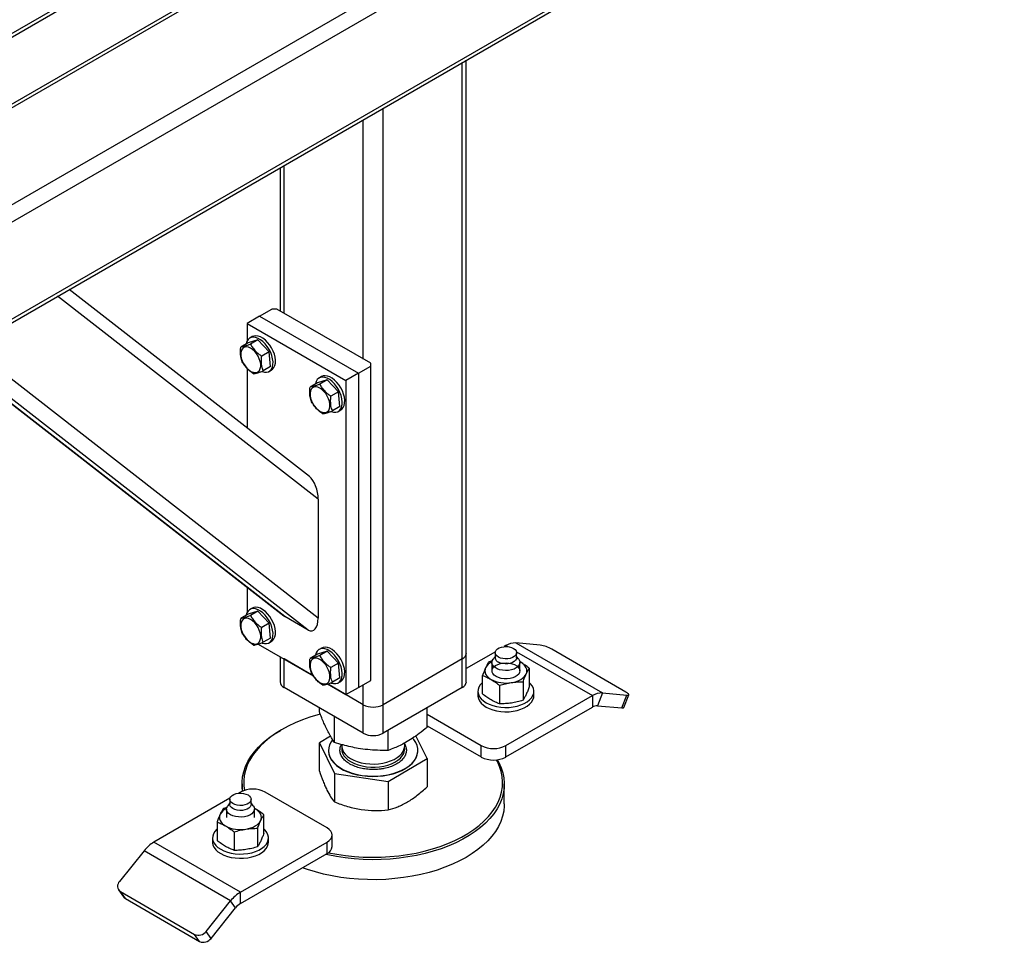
# Model space of a CAD drawing. Header units: millimetres. Extents: x 0 to 841, y 0 to 594.
# Tile 64 of 190: x 744 to 760, y 147 to 163. Entities that reach past the tile are written whole.
import ezdxf

# ---------------------------------------------------------------- set-up
doc = ezdxf.new("R2010")
doc.units = ezdxf.units.MM
doc.layers.add('TRAIT-FORT', color=4, linetype='Continuous', lineweight=25)

msp = doc.modelspace()

# ---------------------------------------------------------------- linework, layer by layer
at = {"layer": 'TRAIT-FORT', "color": 4, "linetype": 'Continuous', "lineweight": 25}
for p, q in [((773.604, 176.523), (728.995, 150.771)), ((770.856, 176.523), (728.995, 152.357)), ((770.685, 176.482), (728.995, 152.415)), ((773.846, 176.383), (728.995, 150.491)), ((773.846, 174.797), (728.995, 148.905)), ((728.995, 148.847), (773.775, 174.698)), ((750.006, 165.7), (738.37, 158.982)), ((738.42, 158.953), (749.971, 165.621)), ((751.528, 152.168), (751.528, 161.855)), ((751.461, 152.075), (751.461, 161.816)), ((750.168, 151.328), (750.168, 161.07)), ((749.845, 156.974), (749.845, 160.883)), ((748.485, 160.098), (748.485, 157.759)), ((748.552, 157.721), (748.552, 160.137)), ((749.107, 154.685), (744.849, 157.999)), ((748.964, 155.053), (745.039, 158.109)), ((748.148, 157.674), (747.946, 157.557)), ((748.148, 157.674), (748.35, 157.791)), ((748.148, 157.674), (749.764, 156.741)), ((748.431, 157.791), (748.35, 157.791)), ((749.966, 156.904), (748.431, 157.791)), ((747.946, 157.557), (747.946, 157.268)), ((747.946, 157.557), (749.562, 156.624)), ((748.031, 157.34), (747.991, 157.316)), ((747.965, 157.239), (747.844, 157.169)), ((748.123, 157.285), (747.965, 157.239)), ((748.123, 157.285), (748.002, 157.216)), ((748.123, 157.285), (748.306, 157.091)), ((748.946, 152.547), (743.179, 157.035)), ((749.107, 152.742), (743.416, 157.172)), ((748.306, 157.091), (748.185, 157.021)), ((748.33, 156.85), (748.306, 157.091)), ((743.121, 157.002), (748.544, 152.781)), ((748.562, 152.769), (743.123, 157.002)), ((749.764, 156.741), (749.966, 156.858)), ((749.966, 156.858), (749.966, 156.904)), ((749.966, 151.725), (749.966, 156.858)), ((747.946, 156.821), (747.946, 155.846)), ((748.33, 156.85), (748.209, 156.78)), ((748.305, 156.772), (748.345, 156.795)), ((749.764, 156.741), (749.562, 156.624)), ((749.764, 156.741), (749.764, 151.608)), ((749.096, 156.586), (748.975, 156.516)), ((749.255, 156.632), (749.096, 156.586)), ((749.162, 156.686), (749.122, 156.663)), ((749.255, 156.632), (749.133, 156.562)), ((749.255, 156.632), (749.437, 156.438)), ((749.562, 156.624), (749.562, 151.492)), ((749.437, 156.438), (749.316, 156.368)), ((749.462, 156.196), (749.437, 156.438)), ((749.462, 156.196), (749.341, 156.126)), ((749.436, 156.119), (749.477, 156.142)), ((749.107, 154.685), (749.107, 152.742)), ((747.946, 153.247), (747.946, 152.835)), ((748.123, 152.853), (747.965, 152.806)), ((748.031, 152.907), (747.991, 152.884)), ((748.123, 152.853), (748.002, 152.783)), ((748.123, 152.853), (748.306, 152.658)), ((747.965, 152.806), (747.844, 152.736)), ((748.946, 152.547), (748.562, 152.769)), ((748.306, 152.658), (748.185, 152.588)), ((748.33, 152.417), (748.306, 152.658)), ((748.33, 152.417), (748.209, 152.347)), ((748.305, 152.339), (748.345, 152.363)), ((748.129, 152.319), (749.024, 151.802)), ((749.255, 152.2), (749.096, 152.153)), ((749.162, 152.254), (749.122, 152.231)), ((749.255, 152.2), (749.133, 152.13)), ((749.255, 152.2), (749.437, 152.005)), ((752.003, 152.194), (751.528, 151.92)), ((752.175, 152.293), (752.145, 152.276)), ((752.175, 152.293), (752.205, 152.276)), ((752.336, 152.336), (753.751, 151.52)), ((752.736, 152.301), (752.336, 152.336)), ((752.347, 152.194), (753.589, 151.477)), ((754.137, 151.535), (752.925, 152.234)), ((748.485, 152.114), (748.485, 151.702)), ((748.552, 152.075), (748.547, 152.078)), ((749.024, 151.802), (748.552, 152.075)), ((748.552, 151.608), (748.552, 152.075)), ((748.552, 152.075), (748.552, 152.075)), ((749.096, 152.153), (748.975, 152.083)), ((751.461, 152.075), (750.168, 151.328)), ((751.461, 151.608), (751.461, 152.075)), ((751.528, 151.702), (751.528, 152.168)), ((751.954, 152.042), (751.895, 152.026)), ((752.001, 152.116), (751.966, 152.072)), ((752.001, 152.176), (752.001, 152.095)), ((752.349, 152.095), (752.349, 152.176)), ((752.384, 152.072), (752.349, 152.116)), ((749.437, 152.005), (749.316, 151.935)), ((749.462, 151.764), (749.437, 152.005)), ((751.946, 152.018), (751.946, 151.88)), ((752.417, 152.02), (752.399, 152.03)), ((752.417, 152.02), (752.403, 152.028)), ((752.403, 151.88), (752.403, 152.018)), ((752.557, 151.924), (752.557, 151.621)), ((749.462, 151.764), (749.341, 151.694)), ((749.436, 151.686), (749.477, 151.709)), ((749.764, 151.608), (749.966, 151.725)), ((751.792, 151.503), (751.792, 151.806)), ((749.845, 150.862), (748.552, 151.608)), ((749.26, 151.666), (749.562, 151.492)), ((749.845, 151.328), (749.26, 151.666)), ((749.562, 151.492), (749.764, 151.608)), ((749.845, 151.328), (749.845, 151.655)), ((751.461, 151.608), (750.168, 150.862)), ((752.072, 151.644), (752.072, 151.341)), ((752.455, 151.703), (752.455, 151.401)), ((751.718, 151.547), (751.718, 151.477)), ((752.175, 150.66), (753.589, 151.477)), ((752.632, 151.477), (752.632, 151.547)), ((753.589, 151.477), (753.589, 151.29)), ((753.751, 151.52), (753.67, 151.312)), ((753.751, 151.52), (754.151, 151.484)), ((754.07, 151.276), (754.151, 151.484)), ((754.102, 151.282), (754.183, 151.491)), ((749.127, 151.216), (749.127, 151.276)), ((749.845, 150.862), (749.845, 151.328)), ((750.168, 150.862), (750.168, 151.328)), ((750.886, 150.957), (750.886, 151.276)), ((752.175, 150.474), (753.589, 151.29)), ((753.67, 151.312), (754.07, 151.276)), ((749.373, 150.712), (749.373, 151.134)), ((750.886, 151.171), (751.771, 150.66)), ((748.511, 150.92), (748.491, 150.908)), ((750.252, 150.582), (750.252, 150.91)), ((750.886, 150.985), (751.771, 150.474)), ((749.309, 150.814), (749.127, 150.706)), ((750.886, 150.448), (750.705, 150.819)), ((749.127, 150.706), (749.373, 150.202)), ((749.127, 150.244), (749.127, 150.706)), ((749.492, 150.676), (749.492, 150.656)), ((750.521, 150.656), (750.521, 150.703)), ((751.771, 150.474), (751.771, 150.66)), ((752.175, 150.474), (752.175, 150.66)), ((749.276, 150.582), (749.276, 150.577)), ((750.252, 150.073), (750.886, 150.448)), ((750.737, 150.577), (750.737, 150.582)), ((750.886, 150.448), (750.886, 149.985)), ((749.373, 150.202), (750.252, 150.073)), ((749.373, 150.202), (749.373, 149.739)), ((747.864, 150.033), (747.864, 149.913)), ((750.252, 150.073), (750.252, 149.61)), ((752.149, 149.707), (752.149, 150.033)), ((747.666, 149.8), (746.424, 149.083)), ((747.664, 149.783), (747.664, 149.701)), ((747.838, 149.899), (747.808, 149.882)), ((748.012, 149.701), (748.012, 149.783)), ((749.252, 149.316), (748.242, 149.899)), ((747.618, 149.649), (747.558, 149.633)), ((747.609, 149.624), (747.609, 149.487)), ((747.664, 149.723), (747.629, 149.678)), ((748.047, 149.678), (748.012, 149.723)), ((748.08, 149.627), (748.061, 149.637)), ((748.08, 149.627), (748.066, 149.635)), ((748.067, 149.487), (748.067, 149.624)), ((748.22, 149.228), (748.22, 149.53)), ((747.456, 149.412), (747.456, 149.109)), ((748.118, 149.309), (748.118, 149.007)), ((747.381, 149.153), (747.381, 149.083)), ((747.735, 149.25), (747.735, 148.948)), ((748.295, 149.083), (748.295, 149.153)), ((749.336, 149.013), (749.336, 149.2)), ((747.838, 148.267), (746.424, 149.083)), ((747.838, 148.267), (749.252, 149.083)), ((749.252, 148.896), (749.252, 149.083)), ((746.262, 148.94), (745.862, 148.442)), ((747.676, 148.123), (746.262, 148.94)), ((747.838, 148.08), (749.252, 148.896)), ((745.846, 148.302), (745.927, 148.187)), ((745.876, 148.275), (747.088, 147.575)), ((745.957, 148.16), (745.876, 148.275)), ((747.838, 148.08), (747.838, 148.267)), ((745.957, 148.16), (747.169, 147.46)), ((747.276, 147.626), (747.676, 148.123)), ((747.357, 147.511), (747.757, 148.008)), ((747.757, 148.008), (747.676, 148.123)), ((747.169, 147.46), (747.088, 147.575)), ((747.357, 147.511), (747.276, 147.626))]:
    msp.add_line(p, q, dxfattribs=at)
at = {"layer": 'TRAIT-FORT', "color": 4, "linetype": 'Continuous', "lineweight": 25, "flags": 128}
for points in [[(748.345, 156.795), (748.363, 156.808), (748.385, 156.835), (748.4, 156.868), (748.409, 156.908), (748.41, 156.954), (748.404, 157.002), (748.392, 157.053), (748.372, 157.105), (748.347, 157.155), (748.317, 157.202), (748.282, 157.245), (748.245, 157.283), (748.206, 157.313), (748.166, 157.336), (748.127, 157.35), (748.09, 157.354), (748.056, 157.35), (748.031, 157.34)], [(747.942, 157.261), (747.931, 157.224), (747.929, 157.218)], [(748.184, 156.77), (748.19, 156.768), (748.228, 156.758), (748.264, 156.758), (748.296, 156.767), (748.323, 156.785), (748.345, 156.811), (748.36, 156.845), (748.368, 156.885), (748.37, 156.93), (748.364, 156.979), (748.351, 157.03), (748.332, 157.081), (748.307, 157.132), (748.276, 157.179), (748.242, 157.222), (748.205, 157.259), (748.165, 157.29), (748.125, 157.312), (748.086, 157.326), (748.049, 157.331), (748.015, 157.327), (747.985, 157.313), (747.961, 157.291), (747.942, 157.261), (747.942, 157.261)], [(747.844, 157.033), (747.852, 156.99), (747.867, 156.946), (747.887, 156.903), (747.913, 156.862), (747.943, 156.826), (747.975, 156.795), (748.009, 156.772), (748.043, 156.758), (748.075, 156.752), (748.105, 156.755), (748.13, 156.768), (748.149, 156.789), (748.162, 156.818), (748.169, 156.853), (748.168, 156.892), (748.16, 156.935), (748.146, 156.979), (748.125, 157.022), (748.1, 157.063), (748.07, 157.099), (748.037, 157.13), (748.003, 157.153), (747.969, 157.167), (747.937, 157.173), (747.908, 157.17), (747.883, 157.157), (747.863, 157.136), (747.85, 157.107), (747.844, 157.072), (747.844, 157.033)], [(749.477, 156.142), (749.495, 156.155), (749.516, 156.182), (749.532, 156.215), (749.54, 156.255), (749.541, 156.301), (749.536, 156.349), (749.523, 156.4), (749.504, 156.452), (749.478, 156.502), (749.448, 156.549), (749.414, 156.592), (749.376, 156.63), (749.337, 156.66), (749.297, 156.683), (749.258, 156.696), (749.221, 156.701), (749.187, 156.697), (749.162, 156.686)], [(749.074, 156.608), (749.062, 156.571), (749.061, 156.565)], [(749.316, 156.117), (749.321, 156.115), (749.359, 156.105), (749.395, 156.105), (749.427, 156.114), (749.454, 156.132), (749.476, 156.158), (749.491, 156.192), (749.5, 156.232), (749.501, 156.277), (749.495, 156.326), (749.482, 156.377), (749.463, 156.428), (749.438, 156.479), (749.408, 156.526), (749.373, 156.569), (749.336, 156.606), (749.297, 156.637), (749.257, 156.659), (749.218, 156.673), (749.181, 156.678), (749.147, 156.673), (749.117, 156.66), (749.092, 156.638), (749.074, 156.608), (749.074, 156.608)], [(748.976, 156.38), (748.984, 156.337), (748.998, 156.293), (749.019, 156.249), (749.044, 156.209), (749.074, 156.172), (749.107, 156.142), (749.141, 156.119), (749.175, 156.105), (749.207, 156.099), (749.236, 156.102), (749.261, 156.115), (749.28, 156.136), (749.294, 156.164), (749.3, 156.199), (749.3, 156.239), (749.292, 156.282), (749.277, 156.326), (749.257, 156.369), (749.231, 156.41), (749.201, 156.446), (749.169, 156.477), (749.135, 156.499), (749.101, 156.514), (749.068, 156.52), (749.039, 156.516), (749.014, 156.504), (748.995, 156.483), (748.982, 156.454), (748.975, 156.419), (748.976, 156.38)], [(748.184, 152.337), (748.19, 152.335), (748.228, 152.326), (748.264, 152.326), (748.296, 152.335), (748.323, 152.352), (748.345, 152.379), (748.36, 152.412), (748.368, 152.452), (748.37, 152.498), (748.364, 152.547), (748.351, 152.597), (748.332, 152.649), (748.307, 152.699), (748.276, 152.746), (748.242, 152.789), (748.205, 152.827), (748.165, 152.857), (748.125, 152.88), (748.086, 152.894), (748.049, 152.898), (748.015, 152.894), (747.985, 152.88), (747.961, 152.858), (747.942, 152.828), (747.942, 152.828)], [(748.345, 152.363), (748.363, 152.376), (748.385, 152.402), (748.4, 152.436), (748.409, 152.476), (748.41, 152.521), (748.404, 152.57), (748.392, 152.621), (748.372, 152.672), (748.347, 152.722), (748.317, 152.77), (748.282, 152.813), (748.245, 152.85), (748.206, 152.88), (748.166, 152.903), (748.127, 152.917), (748.09, 152.922), (748.056, 152.917), (748.031, 152.907)], [(747.844, 152.6), (747.852, 152.557), (747.867, 152.513), (747.887, 152.47), (747.913, 152.429), (747.943, 152.393), (747.975, 152.363), (748.009, 152.34), (748.043, 152.325), (748.075, 152.319), (748.105, 152.323), (748.13, 152.335), (748.149, 152.356), (748.162, 152.385), (748.169, 152.42), (748.168, 152.46), (748.16, 152.502), (748.146, 152.546), (748.125, 152.59), (748.1, 152.63), (748.07, 152.667), (748.037, 152.697), (748.003, 152.72), (747.969, 152.735), (747.937, 152.74), (747.908, 152.737), (747.883, 152.724), (747.863, 152.703), (747.85, 152.675), (747.844, 152.64), (747.844, 152.6)], [(747.942, 152.828), (747.931, 152.791), (747.929, 152.785)], [(749.316, 151.684), (749.321, 151.682), (749.359, 151.673), (749.395, 151.672), (749.427, 151.681), (749.454, 151.699), (749.476, 151.726), (749.491, 151.759), (749.5, 151.799), (749.501, 151.845), (749.495, 151.893), (749.482, 151.944), (749.463, 151.996), (749.438, 152.046), (749.408, 152.093), (749.373, 152.136), (749.336, 152.174), (749.297, 152.204), (749.257, 152.227), (749.218, 152.24), (749.181, 152.245), (749.147, 152.241), (749.117, 152.227), (749.092, 152.205), (749.074, 152.175), (749.074, 152.175)], [(749.477, 151.709), (749.495, 151.723), (749.516, 151.749), (749.532, 151.783), (749.54, 151.823), (749.541, 151.868), (749.536, 151.917), (749.523, 151.968), (749.504, 152.019), (749.478, 152.069), (749.448, 152.117), (749.414, 152.16), (749.376, 152.197), (749.337, 152.227), (749.297, 152.25), (749.258, 152.264), (749.221, 152.269), (749.187, 152.264), (749.162, 152.254)], [(752.298, 152.248), (752.324, 152.229), (752.341, 152.206), (752.349, 152.183), (752.346, 152.158), (752.334, 152.135), (752.312, 152.114), (752.282, 152.097), (752.246, 152.085), (752.206, 152.078), (752.164, 152.076), (752.123, 152.08), (752.085, 152.09), (752.052, 152.105), (752.026, 152.124), (752.008, 152.147), (752.001, 152.17), (752.003, 152.195), (752.016, 152.218), (752.038, 152.239), (752.067, 152.256), (752.103, 152.268), (752.143, 152.275), (752.185, 152.277), (752.227, 152.273), (752.265, 152.263), (752.298, 152.248)], [(748.976, 151.947), (748.984, 151.904), (748.998, 151.86), (749.019, 151.817), (749.044, 151.776), (749.074, 151.74), (749.107, 151.71), (749.141, 151.687), (749.175, 151.672), (749.207, 151.666), (749.236, 151.67), (749.261, 151.682), (749.28, 151.703), (749.294, 151.732), (749.3, 151.767), (749.3, 151.807), (749.292, 151.849), (749.277, 151.893), (749.257, 151.937), (749.231, 151.977), (749.201, 152.014), (749.169, 152.044), (749.135, 152.067), (749.101, 152.082), (749.068, 152.087), (749.039, 152.084), (749.014, 152.071), (748.995, 152.05), (748.982, 152.022), (748.975, 151.987), (748.976, 151.947)], [(749.074, 152.175), (749.062, 152.138), (749.061, 152.132)], [(752.384, 152.072), (752.389, 152.063), (752.401, 152.036), (752.403, 152.007), (752.393, 151.979), (752.374, 151.953), (752.345, 151.93), (752.308, 151.911), (752.265, 151.897), (752.218, 151.888), (752.169, 151.886), (752.12, 151.89), (752.073, 151.9), (752.032, 151.915), (751.997, 151.935), (751.97, 151.959), (751.953, 151.986), (751.946, 152.014), (751.95, 152.043), (751.965, 152.07), (751.966, 152.072)], [(752.349, 152.095), (752.346, 152.077), (752.334, 152.054), (752.312, 152.033), (752.282, 152.016), (752.246, 152.003), (752.206, 151.996), (752.164, 151.994), (752.123, 151.999), (752.085, 152.009), (752.052, 152.024)], [(751.844, 151.931), (751.835, 151.906), (751.832, 151.88), (751.835, 151.854), (751.844, 151.829), (751.858, 151.804), (751.878, 151.781), (751.903, 151.76), (751.932, 151.74)], [(752.014, 151.787), (751.983, 151.81), (751.962, 151.835), (751.95, 151.862), (751.948, 151.891), (751.958, 151.919), (751.977, 151.945), (752.006, 151.968), (752.042, 151.987), (752.085, 152.001), (752.132, 152.009), (752.181, 152.011), (752.23, 152.007), (752.276, 151.998), (752.317, 151.982), (752.352, 151.962), (752.378, 151.938), (752.395, 151.912), (752.402, 151.884), (752.398, 151.855), (752.384, 151.828), (752.359, 151.804), (752.327, 151.783), (752.287, 151.766), (752.242, 151.755), (752.193, 151.749), (752.144, 151.75), (752.097, 151.757), (752.053, 151.77), (752.014, 151.787)], [(752.506, 151.829), (752.515, 151.854), (752.518, 151.88), (752.515, 151.906), (752.506, 151.931), (752.492, 151.956), (752.472, 151.979), (752.447, 152.001), (752.417, 152.02)], [(752.264, 151.689), (752.306, 151.697), (752.346, 151.709), (752.384, 151.723), (752.417, 151.74), (752.447, 151.76), (752.472, 151.781), (752.492, 151.804), (752.506, 151.829)], [(751.792, 151.691), (751.788, 151.687), (751.756, 151.652), (751.733, 151.615), (751.721, 151.576), (751.718, 151.537), (751.726, 151.498), (751.743, 151.459), (751.771, 151.423), (751.807, 151.39), (751.852, 151.36)], [(751.852, 151.36), (751.903, 151.334), (751.961, 151.313), (752.024, 151.297), (752.09, 151.287), (752.158, 151.283), (752.226, 151.284), (752.293, 151.292), (752.358, 151.305), (752.418, 151.323), (752.473, 151.347), (752.521, 151.374), (752.562, 151.406), (752.594, 151.441), (752.616, 151.478), (752.629, 151.517), (752.632, 151.556), (752.624, 151.596), (752.606, 151.634), (752.579, 151.67), (752.557, 151.691)], [(751.718, 151.477), (751.718, 151.467), (751.726, 151.428), (751.743, 151.389), (751.771, 151.353), (751.807, 151.32), (751.852, 151.29)], [(751.852, 151.29), (751.903, 151.264), (751.961, 151.243), (752.024, 151.227), (752.09, 151.217), (752.158, 151.213), (752.226, 151.214), (752.293, 151.222), (752.358, 151.235), (752.418, 151.253), (752.473, 151.277), (752.521, 151.304), (752.562, 151.336), (752.594, 151.371), (752.616, 151.408), (752.629, 151.447), (752.632, 151.477)], [(754.151, 151.484), (754.166, 151.484), (754.176, 151.486), (754.182, 151.49), (754.183, 151.496), (754.178, 151.504), (754.169, 151.513), (754.155, 151.523), (754.137, 151.535)], [(754.07, 151.276), (754.085, 151.275), (754.096, 151.277), (754.101, 151.281), (754.102, 151.282)], [(749.144, 151.171), (749.104, 151.161), (748.974, 151.122), (748.849, 151.078), (748.73, 151.03), (748.617, 150.977), (748.51, 150.919), (748.411, 150.857), (748.319, 150.792), (748.235, 150.723), (748.159, 150.651), (748.093, 150.576), (748.035, 150.498), (747.987, 150.419), (747.949, 150.338), (747.92, 150.255), (747.901, 150.171), (747.893, 150.087), (747.894, 150.003), (747.904, 149.928)], [(747.873, 149.917), (747.866, 149.979), (747.864, 150.064), (747.873, 150.15), (747.892, 150.234), (747.921, 150.318), (747.96, 150.4), (748.009, 150.481), (748.067, 150.56), (748.134, 150.636), (748.211, 150.709), (748.296, 150.779), (748.389, 150.845), (748.49, 150.907), (748.491, 150.908)], [(749.341, 150.755), (749.318, 150.722), (749.294, 150.674), (749.28, 150.624), (749.276, 150.575), (749.283, 150.525), (749.3, 150.476), (749.326, 150.428), (749.363, 150.383), (749.408, 150.34), (749.462, 150.301), (749.523, 150.266), (749.591, 150.235), (749.665, 150.209), (749.744, 150.188), (749.826, 150.173)], [(749.826, 150.173), (749.911, 150.164), (749.997, 150.16), (750.084, 150.163), (750.169, 150.171), (750.252, 150.185), (750.332, 150.204), (750.407, 150.229), (750.476, 150.259), (750.539, 150.293), (750.594, 150.332), (750.641, 150.374), (750.68, 150.418), (750.708, 150.465), (750.727, 150.514), (750.736, 150.564), (750.734, 150.614), (750.723, 150.663), (750.701, 150.712), (750.669, 150.758), (750.651, 150.78)], [(749.492, 150.656), (749.493, 150.636), (749.503, 150.595), (749.522, 150.555), (749.551, 150.518), (749.589, 150.482), (749.635, 150.45), (749.688, 150.423), (749.747, 150.399), (749.811, 150.381), (749.879, 150.368)], [(749.494, 150.63), (749.493, 150.617), (749.495, 150.576), (749.507, 150.535), (749.529, 150.495), (749.56, 150.458), (749.599, 150.424), (749.647, 150.393), (749.702, 150.366), (749.763, 150.344), (749.828, 150.327), (749.897, 150.315), (749.968, 150.309), (750.04, 150.309), (750.111, 150.314), (750.18, 150.326), (750.245, 150.342), (750.306, 150.364), (750.362, 150.39), (750.41, 150.421), (750.45, 150.455), (750.482, 150.492), (750.505, 150.532)], [(749.879, 150.368), (749.95, 150.36), (750.022, 150.359), (750.093, 150.363), (750.163, 150.373), (750.229, 150.388), (750.292, 150.409), (750.348, 150.434), (750.399, 150.463), (750.441, 150.497), (750.475, 150.533), (750.5, 150.572), (750.515, 150.613), (750.521, 150.654), (750.521, 150.656)], [(752.037, 150.429), (752.062, 150.382), (752.099, 150.299), (752.126, 150.215), (752.143, 150.131), (752.149, 150.045), (752.145, 149.96), (752.132, 149.875), (752.108, 149.791), (752.074, 149.707), (752.03, 149.626), (751.976, 149.546), (751.913, 149.469), (751.841, 149.394), (751.76, 149.323), (751.671, 149.255), (751.574, 149.19), (751.47, 149.13), (751.358, 149.074), (751.24, 149.022), (751.117, 148.975), (750.988, 148.934), (750.854, 148.897), (750.716, 148.866), (750.575, 148.841), (750.431, 148.821), (750.285, 148.807), (750.138, 148.799), (749.99, 148.796), (749.842, 148.8), (749.695, 148.81), (749.549, 148.825), (749.406, 148.846), (749.266, 148.873), (749.226, 148.881)], [(749.275, 148.912), (749.276, 148.911), (749.414, 148.885), (749.556, 148.864), (749.699, 148.849), (749.844, 148.84), (749.99, 148.836), (750.136, 148.839), (750.281, 148.847), (750.425, 148.86), (750.567, 148.88), (750.706, 148.905), (750.842, 148.936), (750.974, 148.972), (751.102, 149.013), (751.224, 149.059), (751.34, 149.11), (751.45, 149.165), (751.553, 149.225), (751.649, 149.288), (751.737, 149.356), (751.817, 149.426), (751.888, 149.5), (751.95, 149.576), (752.003, 149.655), (752.046, 149.735), (752.08, 149.817), (752.103, 149.9), (752.117, 149.984), (752.121, 150.068), (752.114, 150.153), (752.098, 150.236), (752.071, 150.319), (752.035, 150.401), (752.021, 150.428)], [(749.276, 150.577), (749.276, 150.57), (749.283, 150.52), (749.3, 150.471), (749.326, 150.424), (749.363, 150.378), (749.408, 150.336), (749.462, 150.296), (749.523, 150.261), (749.591, 150.23), (749.665, 150.205), (749.744, 150.184), (749.826, 150.169)], [(749.826, 150.169), (749.911, 150.159), (749.997, 150.156), (750.084, 150.158), (750.169, 150.166), (750.252, 150.18), (750.332, 150.2), (750.407, 150.225), (750.476, 150.254), (750.539, 150.289), (750.594, 150.327), (750.641, 150.369), (750.68, 150.414), (750.708, 150.461), (750.727, 150.51), (750.736, 150.559), (750.737, 150.577)], [(747.715, 149.712), (747.689, 149.731), (747.672, 149.753), (747.664, 149.777), (747.666, 149.801), (747.679, 149.824), (747.701, 149.845), (747.73, 149.862), (747.766, 149.875), (747.807, 149.882), (747.848, 149.883), (747.89, 149.879), (747.928, 149.869), (747.961, 149.854), (747.987, 149.835), (748.004, 149.813), (748.012, 149.789), (748.009, 149.765), (747.997, 149.742), (747.975, 149.721), (747.945, 149.704), (747.909, 149.691), (747.869, 149.684), (747.827, 149.682), (747.786, 149.687), (747.748, 149.697), (747.715, 149.712)], [(747.676, 149.531), (747.645, 149.553), (747.623, 149.579), (747.611, 149.606), (747.61, 149.635), (747.619, 149.663), (747.629, 149.678)], [(748.012, 149.701), (748.009, 149.683), (747.997, 149.66), (747.975, 149.639), (747.945, 149.622), (747.909, 149.61), (747.869, 149.602), (747.827, 149.601), (747.786, 149.605), (747.748, 149.615), (747.715, 149.63), (747.689, 149.649), (747.672, 149.671), (747.664, 149.695), (747.664, 149.701)], [(748.047, 149.678), (748.06, 149.656), (748.066, 149.628), (748.062, 149.599), (748.048, 149.572), (748.024, 149.547), (747.991, 149.526), (747.95, 149.509), (747.905, 149.498), (747.856, 149.493), (747.807, 149.494), (747.759, 149.5), (747.715, 149.513), (747.676, 149.531)], [(748.169, 149.435), (748.178, 149.461), (748.181, 149.487), (748.178, 149.512), (748.169, 149.538), (748.155, 149.562), (748.135, 149.586), (748.11, 149.607), (748.08, 149.627)], [(752.149, 149.707), (752.149, 149.676), (752.14, 149.591), (752.121, 149.506), (752.092, 149.422), (752.053, 149.34), (752.004, 149.259), (751.946, 149.181), (751.878, 149.105), (751.802, 149.032), (751.717, 148.962), (751.624, 148.895), (751.523, 148.833), (751.415, 148.775), (751.3, 148.721), (751.179, 148.672), (751.053, 148.627), (750.921, 148.588), (750.785, 148.554), (750.646, 148.526), (750.503, 148.503), (750.358, 148.487), (750.211, 148.475), (750.064, 148.47), (749.916, 148.471), (749.768, 148.477), (749.622, 148.49), (749.477, 148.508), (749.335, 148.532), (749.197, 148.562), (749.062, 148.596), (748.931, 148.637), (748.851, 148.665)], [(747.507, 149.538), (747.498, 149.512), (747.495, 149.487), (747.498, 149.461), (747.507, 149.435), (747.521, 149.411), (747.541, 149.388), (747.566, 149.366), (747.595, 149.347)], [(747.456, 149.298), (747.451, 149.293), (747.419, 149.259), (747.396, 149.221), (747.384, 149.183), (747.381, 149.143), (747.389, 149.104), (747.406, 149.066), (747.434, 149.03), (747.47, 148.996), (747.515, 148.966), (747.566, 148.941), (747.624, 148.92), (747.687, 148.904), (747.753, 148.894), (747.821, 148.889), (747.889, 148.891), (747.956, 148.898), (748.021, 148.911), (748.081, 148.93), (748.136, 148.953), (748.184, 148.981), (748.225, 149.013), (748.257, 149.047), (748.279, 149.085), (748.292, 149.123), (748.295, 149.163), (748.287, 149.202), (748.269, 149.24), (748.242, 149.276), (748.22, 149.298)], [(747.927, 149.295), (747.969, 149.304), (748.009, 149.315), (748.047, 149.33), (748.08, 149.347), (748.11, 149.366), (748.135, 149.388), (748.155, 149.411), (748.169, 149.435)], [(749.252, 149.083), (749.288, 149.108), (749.314, 149.137), (749.33, 149.167), (749.336, 149.2), (749.33, 149.232), (749.314, 149.263), (749.288, 149.291), (749.252, 149.316)], [(747.381, 149.083), (747.381, 149.073), (747.389, 149.034), (747.406, 148.996), (747.434, 148.96), (747.47, 148.926), (747.515, 148.896), (747.566, 148.871), (747.624, 148.85), (747.687, 148.834), (747.753, 148.824), (747.821, 148.819), (747.889, 148.821), (747.956, 148.828), (748.021, 148.841), (748.081, 148.86), (748.136, 148.883), (748.184, 148.911), (748.225, 148.943), (748.257, 148.978), (748.279, 149.015), (748.292, 149.053), (748.295, 149.083)], [(745.927, 148.187), (745.939, 148.174), (745.957, 148.16)]]:
    msp.add_lwpolyline(points, dxfattribs=at)
at = {"layer": 'TRAIT-FORT', "color": 4, "linetype": 'Continuous', "lineweight": 25}
for centre, radius, start, end in [((752.325, 152.056), 0.28, 87.6422, 122.3493), ((752.653, 151.762), 0.545, 60.1095, 81.2221), ((751.414, 152.18), 0.115, 294.3747, 354.3052), ((752.085, 152.101), 0.0845, 184.4583, 246.8619), ((752.04, 151.825), 0.223, 114.6065, 151.5904), ((752.174, 152.208), 0.526, 242.6428, 279.7711), ((748.599, 151.713), 0.115, 185.6948, 245.6253), ((751.414, 151.713), 0.115, 294.3747, 354.3052), ((753.739, 151.24), 0.28, 87.6422, 122.3493), ((750.006, 151.64), 0.351, 242.6097, 297.3903), ((753.664, 151.171), 0.14, 87.6422, 122.3493), ((750.006, 151.174), 0.351, 242.6097, 297.3903), ((750.344, 150.605), 0.177, 335.4891, 8.2546), ((751.973, 151.05), 0.439, 242.6097, 297.3903), ((751.973, 150.863), 0.439, 242.6097, 297.3903), ((748.04, 149.51), 0.439, 62.6097, 117.3903), ((747.703, 149.432), 0.223, 114.6065, 151.5904), ((747.837, 149.814), 0.526, 242.6428, 279.7711), ((746.731, 148.574), 0.595, 121.1059, 142.0213), ((749.193, 149.027), 0.144, 294.3747, 354.3052), ((745.938, 148.364), 0.108, 134.0004, 235.258), ((748.145, 147.757), 0.595, 121.1059, 142.0213), ((747.992, 147.825), 0.298, 121.1059, 142.0213), ((747.151, 147.717), 0.155, 246.028, 323.9743), ((747.232, 147.602), 0.155, 246.028, 323.9743)]:
    msp.add_arc(centre, radius, start, end, dxfattribs=at)
for centre, start_param, end_param in [((748.946, 154.778), 4.291704, 5.750094), ((748.562, 153.057), 2.608501, 2.720907), ((748.946, 152.835), 2.720907, 4.291704)]:
    msp.add_ellipse(centre, major_axis=(-0.066, 0.301), ratio=0.490428, start_param=start_param, end_param=end_param, dxfattribs=at)
for points, knots in [([(748.002, 157.216), (747.984, 157.209), (747.947, 157.196), (747.903, 157.181), (747.868, 157.173), (747.852, 157.17), (747.844, 157.169)], [0, 0, 0, 0, 0.264605, 0.534948, 0.765343, 1, 1, 1, 1]), ([(748.002, 157.216), (748.014, 157.196), (748.037, 157.157), (748.081, 157.104), (748.131, 157.059), (748.167, 157.034), (748.185, 157.021)], [0, 0, 0, 0, 0.264605, 0.534948, 0.765343, 1, 1, 1, 1]), ([(747.868, 156.927), (747.859, 156.955), (747.844, 156.999), (747.837, 157.074), (747.839, 157.127), (747.843, 157.16), (747.844, 157.169)], [0, 0, 0, 0, 0.3855495, 0.6376419, 0.8965462, 1, 1, 1, 1]), ([(748.209, 156.78), (748.2, 156.807), (748.185, 156.852), (748.178, 156.926), (748.18, 156.98), (748.184, 157.012), (748.185, 157.021)], [0, 0, 0, 0, 0.385549, 0.637642, 0.896546, 1, 1, 1, 1]), ([(748.051, 156.733), (748.031, 156.747), (747.99, 156.776), (747.939, 156.825), (747.898, 156.876), (747.878, 156.91), (747.868, 156.927)], [0, 0, 0, 0, 0.264605, 0.534948, 0.765343, 1, 1, 1, 1]), ([(748.051, 156.733), (748.06, 156.734), (748.079, 156.737), (748.117, 156.748), (748.161, 156.762), (748.193, 156.774), (748.209, 156.78)], [0, 0, 0, 0, 0.264605, 0.534948, 0.765343, 1, 1, 1, 1]), ([(749.133, 156.562), (749.115, 156.556), (749.079, 156.542), (749.034, 156.528), (749, 156.52), (748.983, 156.517), (748.975, 156.516)], [0, 0, 0, 0, 0.264605, 0.534948, 0.765343, 1, 1, 1, 1]), ([(749.133, 156.562), (749.145, 156.543), (749.168, 156.504), (749.212, 156.451), (749.262, 156.406), (749.298, 156.381), (749.316, 156.368)], [0, 0, 0, 0, 0.264605, 0.534948, 0.765343, 1, 1, 1, 1]), ([(749, 156.274), (748.991, 156.301), (748.975, 156.346), (748.969, 156.421), (748.971, 156.474), (748.974, 156.506), (748.975, 156.516)], [0, 0, 0, 0, 0.385549, 0.637642, 0.896546, 1, 1, 1, 1]), ([(749.182, 156.08), (749.162, 156.094), (749.121, 156.123), (749.07, 156.172), (749.03, 156.223), (749.01, 156.257), (749, 156.274)], [0, 0, 0, 0, 0.2646049, 0.5349477, 0.7653431, 1, 1, 1, 1]), ([(749.341, 156.126), (749.331, 156.154), (749.316, 156.199), (749.31, 156.273), (749.312, 156.326), (749.315, 156.359), (749.316, 156.368)], [0, 0, 0, 0, 0.385549, 0.637642, 0.896546, 1, 1, 1, 1]), ([(749.182, 156.08), (749.192, 156.081), (749.211, 156.084), (749.248, 156.095), (749.293, 156.109), (749.324, 156.121), (749.341, 156.126)], [0, 0, 0, 0, 0.264605, 0.534948, 0.765343, 1, 1, 1, 1]), ([(747.868, 152.495), (747.859, 152.522), (747.844, 152.567), (747.837, 152.641), (747.839, 152.695), (747.843, 152.727), (747.844, 152.736)], [0, 0, 0, 0, 0.385549, 0.637642, 0.896546, 1, 1, 1, 1]), ([(748.002, 152.783), (747.984, 152.776), (747.947, 152.763), (747.903, 152.749), (747.868, 152.74), (747.852, 152.737), (747.844, 152.736)], [0, 0, 0, 0, 0.2646049, 0.5349477, 0.7653431, 1, 1, 1, 1]), ([(748.002, 152.783), (748.014, 152.763), (748.037, 152.724), (748.081, 152.672), (748.131, 152.626), (748.167, 152.601), (748.185, 152.588)], [0, 0, 0, 0, 0.2646049, 0.5349477, 0.7653431, 1, 1, 1, 1]), ([(748.209, 152.347), (748.2, 152.374), (748.185, 152.419), (748.178, 152.493), (748.18, 152.547), (748.184, 152.579), (748.185, 152.588)], [0, 0, 0, 0, 0.385549, 0.637642, 0.896546, 1, 1, 1, 1]), ([(748.051, 152.3), (748.031, 152.315), (747.99, 152.343), (747.939, 152.392), (747.898, 152.443), (747.878, 152.477), (747.868, 152.495)], [0, 0, 0, 0, 0.264605, 0.534948, 0.765343, 1, 1, 1, 1]), ([(748.051, 152.3), (748.06, 152.302), (748.079, 152.305), (748.117, 152.315), (748.161, 152.329), (748.193, 152.341), (748.209, 152.347)], [0, 0, 0, 0, 0.264605, 0.534948, 0.765343, 1, 1, 1, 1]), ([(749, 151.842), (748.991, 151.869), (748.975, 151.914), (748.969, 151.988), (748.971, 152.042), (748.974, 152.074), (748.975, 152.083)], [0, 0, 0, 0, 0.385549, 0.637642, 0.896546, 1, 1, 1, 1]), ([(749.133, 152.13), (749.115, 152.123), (749.079, 152.11), (749.034, 152.096), (749, 152.087), (748.983, 152.084), (748.975, 152.083)], [0, 0, 0, 0, 0.264605, 0.534948, 0.765343, 1, 1, 1, 1]), ([(749.133, 152.13), (749.145, 152.11), (749.168, 152.071), (749.212, 152.019), (749.262, 151.973), (749.298, 151.948), (749.316, 151.935)], [0, 0, 0, 0, 0.264605, 0.534948, 0.765343, 1, 1, 1, 1]), ([(749.341, 151.694), (749.331, 151.721), (749.316, 151.766), (749.31, 151.84), (749.312, 151.894), (749.315, 151.926), (749.316, 151.935)], [0, 0, 0, 0, 0.385549, 0.637642, 0.896546, 1, 1, 1, 1]), ([(751.844, 151.931), (751.835, 151.912), (751.818, 151.874), (751.801, 151.828), (751.792, 151.806)], [0, 0, 0, 0, 0.497844, 1, 1, 1, 1]), ([(751.895, 152.026), (751.886, 152.012), (751.87, 151.985), (751.852, 151.949), (751.844, 151.931)], [0, 0, 0, 0, 0.498165, 1, 1, 1, 1]), ([(752.557, 151.924), (752.534, 151.942), (752.488, 151.977), (752.441, 152.006), (752.417, 152.02)], [0, 0, 0, 0, 0.498165, 1, 1, 1, 1]), ([(752.506, 151.829), (752.515, 151.847), (752.532, 151.882), (752.549, 151.91), (752.557, 151.924)], [0, 0, 0, 0, 0.497844, 1, 1, 1, 1]), ([(749.182, 151.647), (749.162, 151.661), (749.121, 151.69), (749.07, 151.739), (749.03, 151.79), (749.01, 151.824), (749, 151.842)], [0, 0, 0, 0, 0.264605, 0.534948, 0.765343, 1, 1, 1, 1]), ([(751.792, 151.806), (751.816, 151.797), (751.862, 151.779), (751.909, 151.753), (751.932, 151.74)], [0, 0, 0, 0, 0.498165, 1, 1, 1, 1]), ([(751.932, 151.74), (751.956, 151.726), (752.003, 151.697), (752.049, 151.662), (752.072, 151.644)], [0, 0, 0, 0, 0.497844, 1, 1, 1, 1]), ([(752.455, 151.703), (752.463, 151.726), (752.48, 151.771), (752.497, 151.81), (752.506, 151.829)], [0, 0, 0, 0, 0.4981655, 1, 1, 1, 1]), ([(749.182, 151.647), (749.192, 151.649), (749.211, 151.652), (749.248, 151.662), (749.293, 151.676), (749.324, 151.688), (749.341, 151.694)], [0, 0, 0, 0, 0.264605, 0.534948, 0.765343, 1, 1, 1, 1]), ([(752.072, 151.644), (752.104, 151.653), (752.167, 151.672), (752.231, 151.683), (752.264, 151.689)], [0, 0, 0, 0, 0.498165, 1, 1, 1, 1]), ([(752.264, 151.689), (752.296, 151.693), (752.36, 151.702), (752.423, 151.703), (752.455, 151.703)], [0, 0, 0, 0, 0.497844, 1, 1, 1, 1]), ([(752.557, 151.621), (752.549, 151.599), (752.532, 151.553), (752.515, 151.515), (752.506, 151.495)], [0, 0, 0, 0, 0.498165, 1, 1, 1, 1]), ([(751.932, 151.407), (751.909, 151.421), (751.862, 151.45), (751.816, 151.485), (751.792, 151.503)], [0, 0, 0, 0, 0.497844, 1, 1, 1, 1]), ([(752.072, 151.341), (752.049, 151.35), (752.003, 151.368), (751.956, 151.394), (751.932, 151.407)], [0, 0, 0, 0, 0.498165, 1, 1, 1, 1]), ([(752.455, 151.401), (752.423, 151.391), (752.36, 151.373), (752.296, 151.361), (752.264, 151.355)], [0, 0, 0, 0, 0.498165, 1, 1, 1, 1]), ([(752.506, 151.495), (752.497, 151.478), (752.48, 151.442), (752.463, 151.414), (752.455, 151.401)], [0, 0, 0, 0, 0.497844, 1, 1, 1, 1]), ([(752.264, 151.355), (752.232, 151.351), (752.168, 151.343), (752.104, 151.342), (752.072, 151.341)], [0, 0, 0, 0, 0.497844, 1, 1, 1, 1]), ([(749.373, 150.712), (749.356, 150.736), (749.325, 150.783), (749.28, 150.864), (749.239, 150.945), (749.202, 151.029), (749.165, 151.116), (749.14, 151.182), (749.127, 151.216)], [0, 0, 0, 0, 0.202068, 0.3827, 0.555315, 0.692992, 0.838894, 1, 1, 1, 1]), ([(750.886, 150.957), (750.843, 150.923), (750.763, 150.858), (750.645, 150.776), (750.541, 150.712), (750.444, 150.661), (750.35, 150.619), (750.286, 150.595), (750.252, 150.582)], [0, 0, 0, 0, 0.202068, 0.3827, 0.555315, 0.692992, 0.838894, 1, 1, 1, 1]), ([(750.252, 150.582), (750.193, 150.582), (750.082, 150.581), (749.919, 150.592), (749.773, 150.611), (749.639, 150.638), (749.509, 150.67), (749.419, 150.697), (749.373, 150.712)], [0, 0, 0, 0, 0.202068, 0.3827, 0.555315, 0.692992, 0.838894, 1, 1, 1, 1]), ([(749.872, 150.278), (749.841, 150.284), (749.775, 150.296), (749.685, 150.327), (749.603, 150.369), (749.536, 150.421), (749.497, 150.47), (749.477, 150.511), (749.464, 150.551), (749.462, 150.601), (749.472, 150.647), (749.487, 150.671), (749.491, 150.677)], [0, 0, 0, 0, 0.1122494, 0.2312225, 0.3551417, 0.4816907, 0.6082397, 0.6702704, 0.7323181, 0.8512911, 0.9635405, 1, 1, 1, 1]), ([(750.521, 150.682), (750.526, 150.672), (750.536, 150.652), (750.548, 150.612), (750.552, 150.562), (750.539, 150.523), (750.532, 150.504)], [0, 0, 0, 0, 0.168796, 0.344656, 0.681856, 1, 1, 1, 1]), ([(750.532, 150.504), (750.523, 150.486), (750.502, 150.448), (750.448, 150.396), (750.375, 150.349), (750.285, 150.31), (750.201, 150.288), (750.129, 150.276), (750.059, 150.269), (749.972, 150.267), (749.905, 150.274), (749.872, 150.278)], [0, 0, 0, 0, 0.1164968, 0.2399717, 0.3685799, 0.4999174, 0.6312549, 0.6956328, 0.7600283, 0.8835032, 1, 1, 1, 1]), ([(749.127, 150.244), (749.147, 150.187), (749.177, 150.102), (749.219, 150.001), (749.239, 149.957), (749.25, 149.934)], [0, 0, 0, 0, 0.495251, 0.746818, 1, 1, 1, 1]), ([(750.569, 149.74), (750.622, 149.774), (750.729, 149.844), (750.833, 149.937), (750.886, 149.985)], [0, 0, 0, 0, 0.494511, 1, 1, 1, 1]), ([(749.25, 149.934), (749.271, 149.895), (749.312, 149.815), (749.352, 149.765), (749.373, 149.739)], [0, 0, 0, 0, 0.494511, 1, 1, 1, 1]), ([(747.558, 149.633), (747.55, 149.619), (747.533, 149.591), (747.515, 149.556), (747.507, 149.538)], [0, 0, 0, 0, 0.498165, 1, 1, 1, 1]), ([(748.22, 149.53), (748.197, 149.548), (748.151, 149.584), (748.104, 149.612), (748.08, 149.627)], [0, 0, 0, 0, 0.498165, 1, 1, 1, 1]), ([(749.373, 149.739), (749.444, 149.713), (749.552, 149.674), (749.7, 149.636), (749.775, 149.624), (749.812, 149.617)], [0, 0, 0, 0, 0.495251, 0.746818, 1, 1, 1, 1]), ([(749.812, 149.617), (749.886, 149.609), (750.035, 149.593), (750.179, 149.604), (750.252, 149.61)], [0, 0, 0, 0, 0.494511, 1, 1, 1, 1]), ([(750.252, 149.61), (750.303, 149.625), (750.381, 149.647), (750.487, 149.694), (750.542, 149.725), (750.569, 149.74)], [0, 0, 0, 0, 0.495251, 0.746818, 1, 1, 1, 1]), ([(747.507, 149.538), (747.498, 149.519), (747.481, 149.48), (747.464, 149.435), (747.456, 149.412)], [0, 0, 0, 0, 0.497844, 1, 1, 1, 1]), ([(748.169, 149.435), (748.178, 149.453), (748.195, 149.489), (748.212, 149.516), (748.22, 149.53)], [0, 0, 0, 0, 0.497844, 1, 1, 1, 1]), ([(747.456, 149.412), (747.479, 149.403), (747.525, 149.385), (747.572, 149.36), (747.595, 149.347)], [0, 0, 0, 0, 0.498165, 1, 1, 1, 1]), ([(747.595, 149.347), (747.619, 149.332), (747.666, 149.304), (747.712, 149.268), (747.735, 149.25)], [0, 0, 0, 0, 0.497844, 1, 1, 1, 1]), ([(747.735, 149.25), (747.767, 149.26), (747.83, 149.278), (747.894, 149.29), (747.927, 149.295)], [0, 0, 0, 0, 0.498165, 1, 1, 1, 1]), ([(747.927, 149.295), (747.959, 149.3), (748.023, 149.308), (748.086, 149.309), (748.118, 149.309)], [0, 0, 0, 0, 0.497844, 1, 1, 1, 1]), ([(748.118, 149.309), (748.126, 149.332), (748.143, 149.377), (748.16, 149.416), (748.169, 149.435)], [0, 0, 0, 0, 0.498165, 1, 1, 1, 1]), ([(748.22, 149.228), (748.212, 149.205), (748.195, 149.16), (748.178, 149.121), (748.169, 149.102)], [0, 0, 0, 0, 0.498165, 1, 1, 1, 1]), ([(747.595, 149.013), (747.572, 149.027), (747.525, 149.056), (747.479, 149.092), (747.456, 149.109)], [0, 0, 0, 0, 0.4978438, 1, 1, 1, 1]), ([(747.735, 148.948), (747.712, 148.957), (747.666, 148.975), (747.619, 149), (747.595, 149.013)], [0, 0, 0, 0, 0.498165, 1, 1, 1, 1]), ([(748.118, 149.007), (748.086, 148.998), (748.023, 148.979), (747.959, 148.968), (747.927, 148.962)], [0, 0, 0, 0, 0.4981655, 1, 1, 1, 1]), ([(748.169, 149.102), (748.161, 149.084), (748.143, 149.049), (748.126, 149.021), (748.118, 149.007)], [0, 0, 0, 0, 0.4978438, 1, 1, 1, 1]), ([(747.927, 148.962), (747.895, 148.958), (747.831, 148.949), (747.767, 148.948), (747.735, 148.948)], [0, 0, 0, 0, 0.497844, 1, 1, 1, 1])]:
    msp.add_open_spline(points, degree=3, knots=knots, dxfattribs=at)

doc.saveas('drawing.dxf')
